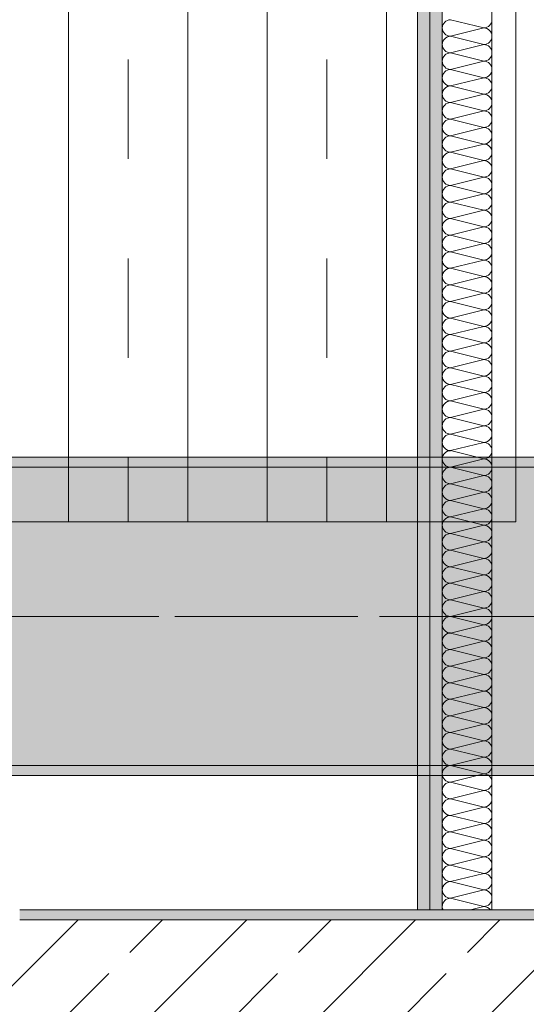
# Model space of a CAD drawing. Header units: metres. Extents: x -3.6 to 84.5, y -11 to 16.8.
# Tile 191 of 256: x 44.14 to 44.65, y 0.16 to 1.15. Entities that reach past the tile are written whole.
import ezdxf

# ---------------------------------------------------------------- set-up
doc = ezdxf.new("R2010")
doc.units = ezdxf.units.M
doc.header["$MEASUREMENT"] = 0
for name, pattern in [('Achse', [0.2, 0.1, -0.05, 0, -0.05]), ('Strichlinie doppelt', [0.546806, 0.264583, -0.105833, 0.070556, -0.105833]), ('STRICHPUNKT', [0.015, 0.0075, -0.00375, 0, -0.00375])]:
    doc.linetypes.add(name, pattern=pattern)
for name, color, linetype in [('305 - Elemente.Linie_ Schraffur - Deckenspiegel', 7, 'Continuous'), ('451 - Universal.Achsen Raster', 7, 'Continuous'), ('605 - Struktur.Wand Innen', 7, 'Continuous'), ('606 - Struktur.Wand Innen Ausbau', 7, 'Continuous'), ('608 - Struktur.Träger', 7, 'Continuous')]:
    doc.layers.add(name, color=color, linetype=linetype)
pattern_1 = [(45, (0, 0), (-0.01767767, 0.01767767), [0, -0.025])]
pattern_2 = [(45, (0, 0), (-0.08485281, 0.08485281), []), (45, (-0.04243, 0.04243), (-0.08485281, 0.08485281), [0.09, -0.03])]

# ---------------------------------------------------------------- blocks, each defined once
blk = doc.blocks.new('*X131')
at = {"layer": '606 - Struktur.Wand Innen Ausbau', "color": 7, "linetype": 'Continuous', "lineweight": 5}
for p, q in [((44.57332, 1.15), (44.60666, 1.14167)), ((44.57332, 1.13333), (44.60666, 1.14167)), ((44.57332, 1.13333), (44.60666, 1.125)), ((44.57332, 1.11667), (44.60666, 1.125)), ((44.57332, 1.11667), (44.60666, 1.10833)), ((44.57332, 1.1), (44.60666, 1.10833)), ((44.57332, 1.1), (44.60666, 1.09167)), ((44.57332, 1.08333), (44.60666, 1.09167)), ((44.57332, 1.08333), (44.60666, 1.075)), ((44.57332, 1.06667), (44.60666, 1.075)), ((44.57332, 1.06667), (44.60666, 1.05833)), ((44.57332, 1.05), (44.60666, 1.05833)), ((44.57332, 1.05), (44.60666, 1.04167)), ((44.57332, 1.03333), (44.60666, 1.04167)), ((44.57332, 1.03333), (44.60666, 1.025)), ((44.57332, 1.01667), (44.60666, 1.025)), ((44.57332, 1.01667), (44.60666, 1.00833)), ((44.57332, 1), (44.60666, 1.00833)), ((44.57332, 1), (44.60666, 0.99167)), ((44.57332, 0.98333), (44.60666, 0.99167)), ((44.57332, 0.98333), (44.60666, 0.975)), ((44.57332, 0.96667), (44.60666, 0.975)), ((44.57332, 0.96667), (44.60666, 0.95833)), ((44.57332, 0.95), (44.60666, 0.95833)), ((44.57332, 0.95), (44.60666, 0.94167)), ((44.57332, 0.93333), (44.60666, 0.94167)), ((44.57332, 0.93333), (44.60666, 0.925)), ((44.57332, 0.91667), (44.60666, 0.925)), ((44.57332, 0.91667), (44.60666, 0.90833)), ((44.57332, 0.9), (44.60666, 0.90833)), ((44.57332, 0.9), (44.60666, 0.89167)), ((44.57332, 0.88333), (44.60666, 0.89167)), ((44.57332, 0.88333), (44.60666, 0.875)), ((44.57332, 0.86667), (44.60666, 0.875)), ((44.57332, 0.86667), (44.60666, 0.85833)), ((44.57332, 0.85), (44.60666, 0.85833)), ((44.57332, 0.85), (44.60666, 0.84167)), ((44.57332, 0.83333), (44.60666, 0.84167)), ((44.57332, 0.83333), (44.60666, 0.825)), ((44.57332, 0.81667), (44.60666, 0.825)), ((44.57332, 0.81667), (44.60666, 0.80833)), ((44.57332, 0.8), (44.60666, 0.80833)), ((44.57332, 0.8), (44.60666, 0.79167)), ((44.57332, 0.78333), (44.60666, 0.79167)), ((44.57332, 0.78333), (44.60666, 0.775)), ((44.57332, 0.76667), (44.60666, 0.775)), ((44.57332, 0.76667), (44.60666, 0.75833)), ((44.57332, 0.75), (44.60666, 0.75833)), ((44.57332, 0.75), (44.60666, 0.74167)), ((44.57332, 0.73333), (44.60666, 0.74167)), ((44.57332, 0.73333), (44.60666, 0.725)), ((44.57332, 0.71667), (44.60666, 0.725)), ((44.57332, 0.71667), (44.60666, 0.70833)), ((44.57332, 0.7), (44.60666, 0.70833)), ((44.57332, 0.7), (44.60666, 0.69167)), ((44.57332, 0.68333), (44.60666, 0.69167)), ((44.57332, 0.68333), (44.60666, 0.675)), ((44.57332, 0.66667), (44.60666, 0.675)), ((44.57332, 0.66667), (44.60666, 0.65833)), ((44.57332, 0.65), (44.60666, 0.65833)), ((44.57332, 0.65), (44.60666, 0.64167)), ((44.57332, 0.63333), (44.60666, 0.64167)), ((44.57332, 0.63333), (44.60666, 0.625)), ((44.57332, 0.61667), (44.60666, 0.625)), ((44.57332, 0.61667), (44.60666, 0.60833)), ((44.57332, 0.6), (44.60666, 0.60833)), ((44.57332, 0.6), (44.60666, 0.59167)), ((44.57332, 0.58333), (44.60666, 0.59167)), ((44.57332, 0.58333), (44.60666, 0.575)), ((44.57332, 0.56667), (44.60666, 0.575)), ((44.57332, 0.56667), (44.60666, 0.55833)), ((44.57332, 0.55), (44.60666, 0.55833)), ((44.57332, 0.55), (44.60666, 0.54167)), ((44.57332, 0.53333), (44.60666, 0.54167)), ((44.57332, 0.53333), (44.60666, 0.525)), ((44.57332, 0.51667), (44.60666, 0.525)), ((44.57332, 0.51667), (44.60666, 0.50833)), ((44.57332, 0.5), (44.60666, 0.50833)), ((44.57332, 0.5), (44.60666, 0.49167)), ((44.57332, 0.48333), (44.60666, 0.49167)), ((44.57332, 0.48333), (44.60666, 0.475)), ((44.57332, 0.46667), (44.60666, 0.475)), ((44.57332, 0.46667), (44.60666, 0.45833)), ((44.57332, 0.45), (44.60666, 0.45833)), ((44.57332, 0.45), (44.60666, 0.44167)), ((44.57332, 0.43333), (44.60666, 0.44167)), ((44.57332, 0.43333), (44.60666, 0.425)), ((44.57332, 0.41667), (44.60666, 0.425)), ((44.57332, 0.41667), (44.60666, 0.40833)), ((44.57332, 0.4), (44.60666, 0.40833)), ((44.57332, 0.4), (44.60666, 0.39167)), ((44.57332, 0.38333), (44.60666, 0.39167)), ((44.57332, 0.38333), (44.60666, 0.375)), ((44.57332, 0.36667), (44.60666, 0.375)), ((44.57332, 0.36667), (44.60666, 0.35833)), ((44.57332, 0.35), (44.60666, 0.35833)), ((44.57332, 0.35), (44.60666, 0.34167)), ((44.57332, 0.33333), (44.60666, 0.34167)), ((44.57332, 0.33333), (44.60666, 0.325)), ((44.57332, 0.31667), (44.60666, 0.325)), ((44.57332, 0.31667), (44.60666, 0.30833)), ((44.57332, 0.3), (44.60666, 0.30833)), ((44.57332, 0.3), (44.60666, 0.29167)), ((44.57332, 0.28333), (44.60666, 0.29167)), ((44.57332, 0.28333), (44.60666, 0.275)), ((44.57332, 0.26667), (44.60666, 0.275)), ((44.57332, 0.26667), (44.60666, 0.25833)), ((44.59332, 0.255), (44.60666, 0.25833))]:
    blk.add_line(p, q, dxfattribs=at)
for centre, start, end in [((44.57332, 1.14167), 90, 180), ((44.60666, 1.15), 270, 0), ((44.57332, 1.14167), 180, 270), ((44.60666, 1.13333), 0, 90), ((44.57332, 1.125), 90, 180), ((44.60666, 1.13333), 270, 0), ((44.57332, 1.125), 180, 270), ((44.60666, 1.11667), 0, 90), ((44.57332, 1.10833), 90, 180), ((44.60666, 1.11667), 270, 0), ((44.57332, 1.10833), 180, 270), ((44.57332, 1.09167), 90, 180), ((44.60666, 1.1), 0, 90), ((44.60666, 1.1), 270, 0), ((44.57332, 1.09167), 180, 270), ((44.60666, 1.08333), 0, 90), ((44.57332, 1.075), 90, 180), ((44.60666, 1.08333), 270, 0), ((44.57332, 1.075), 180, 270), ((44.60666, 1.06667), 0, 90), ((44.57332, 1.05833), 90, 180), ((44.60666, 1.06667), 270, 0), ((44.57332, 1.05833), 180, 270), ((44.57332, 1.04167), 90, 180), ((44.60666, 1.05), 0, 90), ((44.60666, 1.05), 270, 0), ((44.57332, 1.04167), 180, 270), ((44.60666, 1.03333), 0, 90), ((44.57332, 1.025), 90, 180), ((44.60666, 1.03333), 270, 0), ((44.57332, 1.025), 180, 270), ((44.60666, 1.01667), 0, 90), ((44.57332, 1.00833), 90, 180), ((44.60666, 1.01667), 270, 0), ((44.57332, 1.00833), 180, 270), ((44.57332, 0.99167), 90, 180), ((44.60666, 1), 0, 90), ((44.60666, 1), 270, 0), ((44.57332, 0.99167), 180, 270), ((44.60666, 0.98333), 0, 90), ((44.57332, 0.975), 90, 180), ((44.60666, 0.98333), 270, 0), ((44.57332, 0.975), 180, 270), ((44.60666, 0.96667), 0, 90), ((44.57332, 0.95833), 90, 180), ((44.60666, 0.96667), 270, 0), ((44.57332, 0.95833), 180, 270), ((44.60666, 0.95), 0, 90), ((44.57332, 0.94167), 90, 180), ((44.57332, 0.94167), 180, 270), ((44.60666, 0.95), 270, 0), ((44.60666, 0.93333), 0, 90), ((44.57332, 0.925), 90, 180), ((44.60666, 0.93333), 270, 0), ((44.57332, 0.925), 180, 270), ((44.60666, 0.91667), 0, 90), ((44.57332, 0.90833), 90, 180), ((44.60666, 0.91667), 270, 0), ((44.57332, 0.90833), 180, 270), ((44.60666, 0.9), 0, 90), ((44.57332, 0.89167), 90, 180), ((44.57332, 0.89167), 180, 270), ((44.60666, 0.9), 270, 0), ((44.60666, 0.88333), 0, 90), ((44.57332, 0.875), 90, 180), ((44.60666, 0.88333), 270, 0), ((44.57332, 0.875), 180, 270), ((44.60666, 0.86667), 0, 90), ((44.57332, 0.85833), 90, 180), ((44.60666, 0.86667), 270, 0), ((44.57332, 0.85833), 180, 270), ((44.60666, 0.85), 0, 90), ((44.57332, 0.84167), 90, 180), ((44.57332, 0.84167), 180, 270), ((44.60666, 0.85), 270, 0), ((44.60666, 0.83333), 0, 90), ((44.57332, 0.825), 90, 180), ((44.60666, 0.83333), 270, 0), ((44.57332, 0.825), 180, 270), ((44.60666, 0.81667), 0, 90), ((44.57332, 0.80833), 90, 180), ((44.60666, 0.81667), 270, 0), ((44.57332, 0.80833), 180, 270), ((44.60666, 0.8), 0, 90), ((44.57332, 0.79167), 90, 180), ((44.60666, 0.8), 270, 0), ((44.57332, 0.79167), 180, 270), ((44.57332, 0.775), 90, 180), ((44.60666, 0.78333), 0, 90), ((44.60666, 0.78333), 270, 0), ((44.57332, 0.775), 180, 270), ((44.60666, 0.76667), 0, 90), ((44.57332, 0.75833), 90, 180), ((44.60666, 0.76667), 270, 0), ((44.57332, 0.75833), 180, 270), ((44.60666, 0.75), 0, 90), ((44.57332, 0.74167), 90, 180), ((44.60666, 0.75), 270, 0), ((44.57332, 0.74167), 180, 270), ((44.57332, 0.725), 90, 180), ((44.60666, 0.73333), 0, 90), ((44.60666, 0.73333), 270, 0), ((44.57332, 0.725), 180, 270), ((44.60666, 0.71667), 0, 90), ((44.57332, 0.70833), 90, 180), ((44.60666, 0.71667), 270, 0), ((44.57332, 0.70833), 180, 270), ((44.60666, 0.7), 0, 90), ((44.57332, 0.69167), 90, 180), ((44.60666, 0.7), 270, 0), ((44.57332, 0.69167), 180, 270), ((44.57332, 0.675), 90, 180), ((44.60666, 0.68333), 0, 90), ((44.60666, 0.68333), 270, 0), ((44.57332, 0.675), 180, 270), ((44.60666, 0.66667), 0, 90), ((44.57332, 0.65833), 90, 180), ((44.60666, 0.66667), 270, 0), ((44.57332, 0.65833), 180, 270), ((44.60666, 0.65), 0, 90), ((44.57332, 0.64167), 90, 180), ((44.60666, 0.65), 270, 0), ((44.57332, 0.64167), 180, 270), ((44.60666, 0.63333), 0, 90), ((44.57332, 0.625), 90, 180), ((44.57332, 0.625), 180, 270), ((44.60666, 0.63333), 270, 0), ((44.60666, 0.61667), 0, 90), ((44.57332, 0.60833), 90, 180), ((44.60666, 0.61667), 270, 0), ((44.57332, 0.60833), 180, 270), ((44.60666, 0.6), 0, 90), ((44.57332, 0.59167), 90, 180), ((44.60666, 0.6), 270, 0), ((44.57332, 0.59167), 180, 270), ((44.60666, 0.58333), 0, 90), ((44.57332, 0.575), 90, 180), ((44.57332, 0.575), 180, 270), ((44.60666, 0.58333), 270, 0), ((44.60666, 0.56667), 0, 90), ((44.57332, 0.55833), 90, 180), ((44.60666, 0.56667), 270, 0), ((44.57332, 0.55833), 180, 270), ((44.60666, 0.55), 0, 90), ((44.57332, 0.54167), 90, 180), ((44.60666, 0.55), 270, 0), ((44.57332, 0.54167), 180, 270), ((44.60666, 0.53333), 0, 90), ((44.57332, 0.525), 90, 180), ((44.57332, 0.525), 180, 270), ((44.60666, 0.53333), 270, 0), ((44.60666, 0.51667), 0, 90), ((44.57332, 0.50833), 90, 180), ((44.60666, 0.51667), 270, 0), ((44.57332, 0.50833), 180, 270), ((44.60666, 0.5), 0, 90), ((44.57332, 0.49167), 90, 180), ((44.60666, 0.5), 270, 0), ((44.57332, 0.49167), 180, 270), ((44.60666, 0.48333), 0, 90), ((44.57332, 0.475), 90, 180), ((44.60666, 0.48333), 270, 0), ((44.57332, 0.475), 180, 270), ((44.57332, 0.45833), 90, 180), ((44.60666, 0.46667), 0, 90), ((44.60666, 0.46667), 270, 0), ((44.57332, 0.45833), 180, 270), ((44.60666, 0.45), 0, 90), ((44.57332, 0.44167), 90, 180), ((44.60666, 0.45), 270, 0), ((44.57332, 0.44167), 180, 270), ((44.60666, 0.43333), 0, 90), ((44.57332, 0.425), 90, 180), ((44.60666, 0.43333), 270, 0), ((44.57332, 0.425), 180, 270), ((44.57332, 0.40833), 90, 180), ((44.60666, 0.41667), 0, 90), ((44.60666, 0.41667), 270, 0), ((44.57332, 0.40833), 180, 270), ((44.60666, 0.4), 0, 90), ((44.57332, 0.39167), 90, 180), ((44.60666, 0.4), 270, 0), ((44.57332, 0.39167), 180, 270), ((44.60666, 0.38333), 0, 90), ((44.57332, 0.375), 90, 180), ((44.60666, 0.38333), 270, 0), ((44.57332, 0.375), 180, 270), ((44.57332, 0.35833), 90, 180), ((44.60666, 0.36667), 0, 90), ((44.60666, 0.36667), 270, 0), ((44.57332, 0.35833), 180, 270), ((44.60666, 0.35), 0, 90), ((44.57332, 0.34167), 90, 180), ((44.60666, 0.35), 270, 0), ((44.57332, 0.34167), 180, 270), ((44.60666, 0.33333), 0, 90), ((44.57332, 0.325), 90, 180), ((44.60666, 0.33333), 270, 0), ((44.57332, 0.325), 180, 270), ((44.60666, 0.31667), 0, 90), ((44.57332, 0.30833), 90, 180), ((44.57332, 0.30833), 180, 270), ((44.60666, 0.31667), 270, 0), ((44.60666, 0.3), 0, 90), ((44.57332, 0.29167), 90, 180), ((44.60666, 0.3), 270, 0), ((44.57332, 0.29167), 180, 270), ((44.60666, 0.28333), 0, 90), ((44.57332, 0.275), 90, 180), ((44.60666, 0.28333), 270, 0), ((44.57332, 0.275), 180, 270), ((44.60666, 0.26667), 0, 90), ((44.57332, 0.25833), 90, 180), ((44.57332, 0.25833), 180, 203.57818), ((44.60666, 0.26667), 270, 0), ((44.60666, 0.25), 36.8699, 90)]:
    blk.add_arc(centre, 0.00833, start, end, dxfattribs=at)

msp = doc.modelspace()

# ---------------------------------------------------------------- hatches: boundary and pattern name
at = {"layer": '605 - Struktur.Wand Innen', "linetype": 'Continuous', "lineweight": 0, "true_color": 0x000000}
h = msp.add_hatch(dxfattribs=at)
h.set_pattern_fill('Gips_0001', color=18, style=0, pattern_type=2)
h.set_pattern_definition(pattern_1)
h.paths.add_polyline_path([(44.14, 0.245), (47.16999, 0.245), (47.16999, 0.255), (44.14, 0.255)])
h = msp.add_hatch(dxfattribs=at)
h.set_pattern_fill('Beton__Stahlbeton_0001', color=18, style=0, pattern_type=2)
h.set_pattern_definition(pattern_2)
h.paths.add_polyline_path([(44.14, 0.005), (44.14, 0.245), (44.13, 0.245), (44.13, 0.005)])
h = msp.add_hatch(dxfattribs=at)
h.set_pattern_fill('Beton__Stahlbeton_0001', color=18, style=0, pattern_type=2)
h.set_pattern_definition(pattern_2)
h.paths.add_polyline_path([(44.14, 0.005), (52.36499, 0.005), (52.36499, 0.155), (52.35499, 0.155), (52.35499, 0.245), (44.14, 0.245)])
at = {"layer": '606 - Struktur.Wand Innen Ausbau', "linetype": 'Continuous', "lineweight": 0, "true_color": 0x000000}
h = msp.add_hatch(dxfattribs=at)
h.set_pattern_fill('Gips_0001', color=18, style=0, pattern_type=2)
h.set_pattern_definition(pattern_1)
h.paths.add_polyline_path([(44.53999, 3.2225), (44.53999, 0.255), (44.55249, 0.255), (44.55249, 3.2225)])
h = msp.add_hatch(dxfattribs=at)
h.set_pattern_fill('Gips_0001', color=18, style=0, pattern_type=2)
h.set_pattern_definition(pattern_1)
h.paths.add_polyline_path([(44.55249, 3.21), (44.55249, 0.255), (44.56499, 0.255), (44.56499, 3.21)])
at = {"layer": '608 - Struktur.Träger', "linetype": 'Continuous', "lineweight": 0, "true_color": 0x000000}
h = msp.add_hatch(dxfattribs=at)
h.set_pattern_fill('Gips_0001', color=18, style=0, pattern_type=2)
h.set_pattern_definition(pattern_1)
h.paths.add_polyline_path([(43.88999, 0.69998), (47.16999, 0.69998), (47.16999, 0.70998), (43.88999, 0.70998)])
h = msp.add_hatch(dxfattribs=at)
h.set_pattern_fill('Beton__Stahlbeton_0001', color=18, style=0, pattern_type=2)
h.set_pattern_definition(pattern_2)
h.paths.add_polyline_path([(0.68999, 0.69998), (0.37999, 0.69998), (0.37999, 0.39998), (0.68999, 0.39998), (3.96999, 0.39998), (4.28999, 0.39998), (7.56999, 0.39998), (7.88999, 0.39998), (11.16999, 0.39998), (11.48999, 0.39998), (14.76999, 0.39998), (15.08999, 0.39998), (18.36999, 0.39998), (18.68999, 0.39998), (21.96999, 0.39998), (22.28999, 0.39998), (25.56999, 0.39998), (25.88999, 0.39998), (29.16999, 0.39998), (29.48999, 0.39998), (32.76999, 0.39998), (33.08999, 0.39998), (36.36999, 0.39998), (36.68999, 0.39998), (39.96999, 0.39998), (40.28999, 0.39998), (43.56999, 0.39998), (43.88999, 0.39998), (47.16999, 0.39998), (47.48999, 0.39998), (50.76999, 0.39998), (51.08999, 0.39998), (51.79999, 0.39998), (51.96999, 0.39998), (54.36999, 0.39998), (54.68999, 0.39998), (57.96999, 0.39998), (58.28999, 0.39998), (61.56999, 0.39998), (61.87999, 0.39998), (61.87999, 0.69998), (61.56999, 0.69998), (58.28999, 0.69998), (57.96999, 0.69998), (54.68999, 0.69998), (54.36999, 0.69998), (51.96999, 0.69998), (51.79999, 0.69998), (51.08999, 0.69998), (50.76999, 0.69998), (47.48999, 0.69998), (47.16999, 0.69998), (43.88999, 0.69998), (43.56999, 0.69998), (40.28999, 0.69998), (39.935, 0.69998), (36.68999, 0.69998), (36.36999, 0.69998), (33.08999, 0.69998), (32.76999, 0.69998), (29.48999, 0.69998), (29.16999, 0.69998), (25.88999, 0.69998), (25.56999, 0.69998), (22.28999, 0.69998), (21.96999, 0.69998), (18.68999, 0.69998), (18.36999, 0.69998), (15.08999, 0.69998), (14.76999, 0.69998), (11.48999, 0.69998), (11.16999, 0.69998), (7.88999, 0.69998), (7.56999, 0.69998), (4.28999, 0.69998), (3.96999, 0.69998)])
h = msp.add_hatch(dxfattribs=at)
h.set_pattern_fill('Gips_0001', color=18, style=0, pattern_type=2)
h.set_pattern_definition(pattern_1)
h.paths.add_polyline_path([(43.88999, 0.39998), (43.88999, 0.38998), (47.16999, 0.38998), (47.16999, 0.39998)])

# ---------------------------------------------------------------- linework, layer by layer
at = {"layer": '305 - Elemente.Linie_ Schraffur - Deckenspiegel', "color": 7, "linetype": 'STRICHPUNKT', "lineweight": 9}
for p, q in [((44.249, 5.31), (44.249, 0.645)), ((44.449, 5.31), (44.449, 0.645))]:
    msp.add_line(p, q, dxfattribs=at)
at = {"layer": '305 - Elemente.Linie_ Schraffur - Deckenspiegel', "color": 7, "linetype": 'Continuous', "lineweight": 9, "flags": 128}
msp.add_lwpolyline([(44.059, 5.31), (44.639, 5.31), (44.639, 0.645), (44.059, 0.645)], close=True, dxfattribs=at)
at = {"layer": '305 - Elemente.Linie_ Schraffur - Deckenspiegel', "color": 7, "linetype": 'Continuous', "lineweight": 9}
for points in [[(44.189, 0.645), (44.309, 0.645), (44.309, 5.31), (44.189, 5.31)], [(44.389, 0.645), (44.509, 0.645), (44.509, 5.31), (44.389, 5.31)]]:
    msp.add_lwpolyline(points, close=True, dxfattribs=at)
at = {"layer": '451 - Universal.Achsen Raster', "color": 160, "linetype": 'Strichlinie doppelt', "lineweight": 9, "true_color": 0x3232ff}
msp.add_line((64.93503, 0.54998), (-3.175, 0.54998), dxfattribs=at)
at = {"layer": '605 - Struktur.Wand Innen', "color": 7, "linetype": 'Continuous', "lineweight": 13}
msp.add_line((52.35499, 0.245), (44.14, 0.245), dxfattribs=at)
at = {"layer": '605 - Struktur.Wand Innen', "color": 7, "linetype": 'Continuous', "lineweight": 5, "flags": 128}
msp.add_lwpolyline([(47.16999, 0.255), (44.14, 0.255)], dxfattribs=at)
at = {"layer": '606 - Struktur.Wand Innen Ausbau', "color": 7, "linetype": 'Continuous', "lineweight": 5}
for p, q in [((44.55249, 3.21), (44.55249, 0.255)), ((44.56499, 3.16), (44.56499, 0.255))]:
    msp.add_line(p, q, dxfattribs=at)
at = {"layer": '606 - Struktur.Wand Innen Ausbau', "color": 7, "linetype": 'Continuous', "lineweight": 5, "flags": 128}
for points in [[(44.53999, 3.21), (44.53999, 0.255)], [(44.61499, 0.255), (44.61499, 3.16)], [(44.53999, 0.255), (44.55249, 0.255)], [(44.55249, 0.255), (44.56499, 0.255)], [(44.56499, 0.255), (44.61499, 0.255)]]:
    msp.add_lwpolyline(points, dxfattribs=at)
at = {"layer": '608 - Struktur.Träger', "color": 7, "linetype": 'Continuous', "lineweight": 13}
for p, q in [((0.37999, 0.70998), (61.87999, 0.70998)), ((47.16999, 0.69998), (43.88999, 0.69998)), ((0.37999, 0.38998), (61.87999, 0.38998))]:
    msp.add_line(p, q, dxfattribs=at)
at = {"layer": '608 - Struktur.Träger', "color": 7, "linetype": 'Continuous', "lineweight": 5}
for p, q in [((47.16999, 0.70998), (43.88999, 0.70998)), ((47.16999, 0.38998), (43.88999, 0.38998))]:
    msp.add_line(p, q, dxfattribs=at)
at = {"layer": '608 - Struktur.Träger', "color": 7, "linetype": 'Achse', "lineweight": 9}
msp.add_line((0.37999, 0.54998), (61.87999, 0.54998), dxfattribs=at)
at = {"layer": '608 - Struktur.Träger', "color": 7, "linetype": 'Continuous', "lineweight": 13, "flags": 128}
msp.add_lwpolyline([(54.68999, 0.39998), (54.36999, 0.39998), (51.96999, 0.39998), (51.79999, 0.39998), (51.08999, 0.39998), (50.76999, 0.39998), (47.48999, 0.39998), (47.16999, 0.39998), (43.88999, 0.39998), (43.56999, 0.39998), (40.28999, 0.39998), (39.96999, 0.39998), (36.68999, 0.39998), (36.36999, 0.39998), (33.08999, 0.39998), (32.76999, 0.39998), (29.48999, 0.39998), (29.16999, 0.39998), (25.88999, 0.39998), (25.56999, 0.39998), (22.28999, 0.39998), (21.96999, 0.39998), (18.68999, 0.39998), (18.36999, 0.39998)], dxfattribs=at)

# ---------------------------------------------------------------- block references
at = {"layer": '606 - Struktur.Wand Innen Ausbau', "color": 7, "lineweight": 18}
msp.add_blockref('*X131', (0, 0), dxfattribs=at)

doc.saveas('drawing.dxf')
